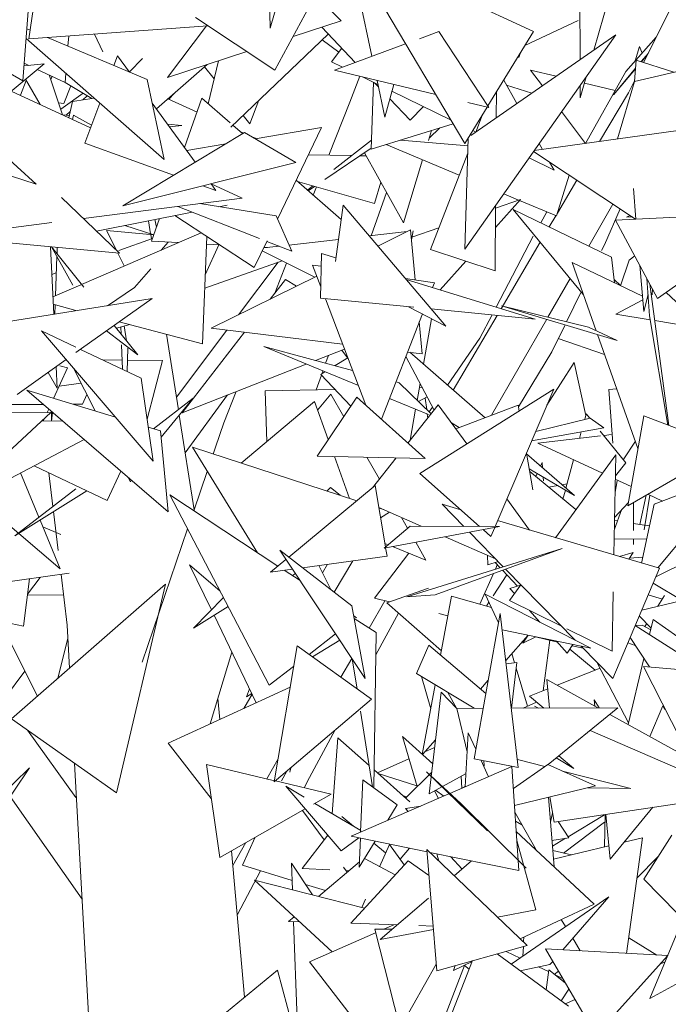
# Model space of a CAD drawing. Header units: metres. Extents: x -14.5 to 19.7, y -19.1 to 4.
# Tile 176 of 218: x 17.975 to 18.114, y 2.641 to 2.852. Entities that reach past the tile are written whole.
import ezdxf

# ---------------------------------------------------------------- set-up
doc = ezdxf.new("R2010")
doc.units = ezdxf.units.M
doc.layers.add('G-IMPT', color=7, linetype='Continuous', lineweight=5)
doc.layers.add('L-PLNT', color=7, linetype='Continuous', lineweight=5, true_color=0x005900)

# ---------------------------------------------------------------- blocks, each defined once
blk = doc.blocks.new('ÁRVORES ORNAMENTAIS - Pequeno e Médio Porte - Ipê-roxo-2976198-A')
at = {"layer": 'G-IMPT', "color": 253, "true_color": 0xaaaaaa}
for p, q in [((7.56553, 2.89016), (7.55393, 2.85007)), ((7.55336, 2.88759), (7.55393, 2.85007)), ((7.50638, 2.87511), (7.50219, 2.84776)), ((7.62339, 2.84537), (7.63139, 2.87327)), ((7.59569, 2.82529), (7.57057, 2.86778)), ((7.57081, 2.86737), (7.57578, 2.84403)), ((7.61043, 2.84936), (7.5735, 2.86642)), ((7.55498, 2.84105), (7.56687, 2.86302)), ((7.62039, 2.8627), (7.62042, 2.84331)), ((7.63401, 2.84271), (7.64464, 2.86395)), ((7.50264, 2.86077), (7.50095, 2.83876)), ((7.46723, 2.85806), (7.50095, 2.83876)), ((7.56367, 2.85711), (7.56918, 2.85162)), ((7.55498, 2.84105), (7.53796, 2.85236)), ((7.56918, 2.85162), (7.55889, 2.84826)), ((7.60859, 2.84635), (7.62, 2.85173)), ((7.50181, 2.84993), (7.50248, 2.84965)), ((7.54063, 2.85058), (7.50219, 2.84776)), ((7.54032, 2.85056), (7.53197, 2.83949)), ((7.56501, 2.85026), (7.57221, 2.84271)), ((7.53125, 2.82188), (7.50165, 2.84782)), ((7.50625, 2.84806), (7.5276, 2.83903)), ((7.51078, 2.84839), (7.51061, 2.84621)), ((7.51811, 2.84501), (7.51629, 2.84879)), ((7.5664, 2.8488), (7.54552, 2.82883)), ((7.5651, 2.84756), (7.5687, 2.84494)), ((7.59014, 2.84936), (7.58596, 2.84781)), ((7.60089, 2.83304), (7.59014, 2.84936)), ((7.62807, 2.84863), (7.59569, 2.80266)), ((7.59703, 2.82704), (7.62807, 2.84863)), ((7.61043, 2.84936), (7.60066, 2.8334)), ((7.63022, 2.84075), (7.63673, 2.84814)), ((7.5693, 2.84576), (7.56715, 2.84284)), ((7.58302, 2.84672), (7.56779, 2.84107)), ((7.63317, 2.84612), (7.63224, 2.84305)), ((7.63317, 2.84612), (7.6337, 2.84471)), ((7.52126, 2.84414), (7.52047, 2.84204)), ((7.52383, 2.84063), (7.52126, 2.84414)), ((7.52656, 2.84358), (7.52378, 2.8407)), ((7.54899, 2.84503), (7.53197, 2.83949)), ((7.60727, 2.84378), (7.60768, 2.84486)), ((7.6321, 2.8386), (7.65847, 2.84484)), ((7.63244, 2.84322), (7.63211, 2.8386)), ((7.63244, 2.84322), (7.64052, 2.84059)), ((7.6335, 2.84288), (7.63499, 2.84466)), ((7.63358, 2.84285), (7.63482, 2.84432)), ((7.46827, 2.81151), (7.50548, 2.84242)), ((7.50548, 2.84242), (7.5012, 2.84197)), ((7.5022, 2.84207), (7.50124, 2.84252)), ((7.51003, 2.83843), (7.50403, 2.84122)), ((7.54046, 2.84225), (7.52958, 2.83275)), ((7.53989, 2.84176), (7.54196, 2.83916)), ((7.5429, 2.84305), (7.54067, 2.83386)), ((7.56949, 2.8417), (7.56715, 2.84284)), ((7.58947, 2.83581), (7.56779, 2.84107)), ((7.6153, 2.83974), (7.6098, 2.84107)), ((7.6098, 2.84107), (7.61234, 2.83768)), ((7.62758, 2.83577), (7.63231, 2.84145)), ((7.62758, 2.83577), (7.63231, 2.84135)), ((7.50148, 2.8391), (7.50468, 2.83369)), ((7.50945, 2.83148), (7.50659, 2.84003)), ((7.5072, 2.83974), (7.50691, 2.83905)), ((7.51017, 2.84035), (7.51003, 2.83843)), ((7.53125, 2.82188), (7.5276, 2.83903)), ((7.57103, 2.83418), (7.57319, 2.83976)), ((7.57706, 2.83801), (7.57377, 2.83962)), ((7.60404, 2.83893), (7.60687, 2.83388)), ((7.62044, 2.83509), (7.62175, 2.83965)), ((7.62155, 2.82533), (7.63022, 2.84075)), ((7.63077, 2.83622), (7.63213, 2.83894)), ((7.50163, 2.83884), (7.50043, 2.83566)), ((7.50975, 2.83387), (7.51123, 2.83767)), ((7.51003, 2.83839), (7.51572, 2.835)), ((7.57561, 2.82409), (7.57613, 2.83847)), ((7.57635, 2.83836), (7.57717, 2.8375)), ((7.57688, 2.83886), (7.57855, 2.831)), ((7.57855, 2.831), (7.58048, 2.83799)), ((7.60466, 2.83782), (7.61008, 2.83611)), ((7.62043, 2.83779), (7.62044, 2.83509)), ((7.62794, 2.8367), (7.62136, 2.83829)), ((7.6321, 2.8386), (7.62848, 2.82629)), ((7.51544, 2.82869), (7.49845, 2.83658)), ((7.50905, 2.83267), (7.51389, 2.83609)), ((7.5116, 2.83432), (7.51619, 2.83508)), ((7.51376, 2.83468), (7.51474, 2.83558)), ((7.53203, 2.83489), (7.53828, 2.83207)), ((7.53344, 2.83613), (7.53223, 2.8348)), ((7.53933, 2.83504), (7.53561, 2.82449)), ((7.53933, 2.83504), (7.54539, 2.82976)), ((7.57963, 2.83492), (7.58399, 2.83034)), ((7.59266, 2.83042), (7.58008, 2.83654)), ((7.60246, 2.83081), (7.6025, 2.83641)), ((7.63077, 2.83622), (7.62461, 2.82575)), ((7.50858, 2.83407), (7.50975, 2.83387)), ((7.5116, 2.83432), (7.51077, 2.83086)), ((7.51744, 2.83399), (7.5142, 2.82541)), ((7.53791, 2.82133), (7.52867, 2.83399)), ((7.54958, 2.82956), (7.55157, 2.83462)), ((7.56657, 2.8228), (7.57103, 2.83418)), ((7.58681, 2.83327), (7.58399, 2.83034)), ((7.6005, 2.83313), (7.59569, 2.82529)), ((7.60089, 2.83304), (7.59634, 2.83414)), ((7.51088, 2.83134), (7.50948, 2.83146)), ((7.5102, 2.8314), (7.51109, 2.83222)), ((7.51179, 2.83137), (7.51161, 2.83047)), ((7.51179, 2.83137), (7.51565, 2.82925)), ((7.54816, 2.83136), (7.54958, 2.82956)), ((7.59806, 2.82775), (7.59952, 2.83154)), ((7.61059, 2.82381), (7.65915, 2.83054)), ((7.61647, 2.83216), (7.62156, 2.82535)), ((7.4897, 2.82931), (7.5038, 2.81663)), ((7.53505, 2.82921), (7.53196, 2.82949)), ((7.5324, 2.82888), (7.53505, 2.82921)), ((7.54596, 2.82926), (7.54805, 2.82744)), ((7.55076, 2.82633), (7.56498, 2.82873)), ((7.55554, 2.80909), (7.56498, 2.82873)), ((7.57561, 2.82409), (7.59318, 2.82954)), ((7.58804, 2.82644), (7.59033, 2.82865)), ((7.54845, 2.82769), (7.52236, 2.81196)), ((7.54753, 2.82789), (7.54825, 2.82756)), ((7.54845, 2.82769), (7.55945, 2.82122)), ((7.5501, 2.82673), (7.55093, 2.82636)), ((7.58789, 2.82596), (7.58854, 2.8281)), ((7.59644, 2.8265), (7.59569, 2.80266)), ((7.59807, 2.82778), (7.59742, 2.8281)), ((7.53326, 2.81853), (7.5142, 2.82541)), ((7.53607, 2.82385), (7.54443, 2.82526)), ((7.57561, 2.82429), (7.56568, 2.8176)), ((7.57568, 2.82607), (7.56763, 2.81976)), ((7.59451, 2.81853), (7.57886, 2.8251)), ((7.58194, 2.82605), (7.59639, 2.82485)), ((7.61165, 2.82532), (7.61236, 2.82405)), ((7.48254, 2.82336), (7.5038, 2.81663)), ((7.57141, 2.82272), (7.56217, 2.82287)), ((7.57457, 2.82267), (7.57325, 2.82269)), ((7.5742, 2.82334), (7.58253, 2.80829)), ((7.58836, 2.80256), (7.59634, 2.82327)), ((7.61483, 2.81962), (7.60948, 2.82223)), ((7.63233, 2.8091), (7.61045, 2.82361)), ((7.52236, 2.81196), (7.55945, 2.82122)), ((7.58253, 2.80829), (7.58664, 2.82183)), ((7.61388, 2.82134), (7.61483, 2.81962)), ((7.61537, 2.80977), (7.61811, 2.81853)), ((7.54235, 2.81524), (7.53956, 2.81625)), ((7.54235, 2.81524), (7.5413, 2.81669)), ((7.54799, 2.81359), (7.54131, 2.81669)), ((7.55955, 2.81743), (7.56922, 2.80901)), ((7.57633, 2.81248), (7.55986, 2.81716)), ((7.56313, 2.81623), (7.56197, 2.81532)), ((7.56348, 2.81613), (7.5621, 2.8152)), ((7.56321, 2.81424), (7.5639, 2.81601)), ((7.5777, 2.81701), (7.57633, 2.81248)), ((7.61973, 2.81746), (7.61555, 2.81036)), ((7.63185, 2.81567), (7.6324, 2.80911)), ((7.52168, 2.80176), (7.50923, 2.81375)), ((7.51394, 2.80922), (7.54799, 2.81359)), ((7.57562, 2.80554), (7.57892, 2.81481)), ((7.60722, 2.81319), (7.60404, 2.81452)), ((7.53417, 2.81182), (7.5517, 2.80493)), ((7.55524, 2.80977), (7.53886, 2.81242)), ((7.54297, 2.81175), (7.54471, 2.8121)), ((7.56794, 2.80001), (7.56965, 2.81208)), ((7.56965, 2.81208), (7.5916, 2.78615)), ((7.60222, 2.79802), (7.60232, 2.81208)), ((7.60229, 2.8073), (7.60762, 2.81333)), ((7.60232, 2.81148), (7.60762, 2.81333)), ((7.61537, 2.80977), (7.60742, 2.8131)), ((7.62746, 2.81233), (7.62228, 2.80331)), ((7.51674, 2.80652), (7.53724, 2.81061)), ((7.55056, 2.79873), (7.5335, 2.80987)), ((7.55524, 2.80977), (7.55858, 2.80223)), ((7.62116, 2.79289), (7.60604, 2.81118)), ((7.62714, 2.80096), (7.60604, 2.81118)), ((7.61198, 2.8083), (7.61329, 2.81064)), ((7.61524, 2.80982), (7.61382, 2.80741)), ((7.62564, 2.80356), (7.62901, 2.8113)), ((7.62801, 2.8089), (7.66323, 2.81055)), ((7.63113, 2.8099), (7.63039, 2.80951)), ((7.63039, 2.80951), (7.63163, 2.80957)), ((7.63705, 2.7921), (7.66323, 2.81055)), ((7.48782, 2.80586), (7.50715, 2.80834)), ((7.52277, 2.80773), (7.52899, 2.80573)), ((7.52834, 2.80594), (7.5279, 2.80875)), ((7.53022, 2.80921), (7.52851, 2.80436)), ((7.52958, 2.80739), (7.52926, 2.80902)), ((7.58437, 2.8052), (7.59016, 2.80722)), ((7.62801, 2.8089), (7.63705, 2.7921)), ((7.48095, 2.80562), (7.52168, 2.80176)), ((7.53915, 2.80618), (7.51353, 2.79508)), ((7.51887, 2.80667), (7.52899, 2.80572)), ((7.521, 2.80241), (7.51887, 2.80667)), ((7.52851, 2.80485), (7.52837, 2.80578)), ((7.54035, 2.8054), (7.53945, 2.78235)), ((7.58333, 2.80642), (7.57523, 2.8055)), ((7.58405, 2.80678), (7.57706, 2.80333)), ((7.58405, 2.80678), (7.58508, 2.79605)), ((7.58463, 2.80657), (7.58426, 2.80463)), ((7.60242, 2.79021), (7.61038, 2.80546)), ((7.50689, 2.80316), (7.50755, 2.78868)), ((7.51165, 2.79494), (7.50707, 2.80314)), ((7.51402, 2.79447), (7.50709, 2.80314)), ((7.50826, 2.80168), (7.50831, 2.80302)), ((7.52151, 2.80234), (7.52871, 2.80492)), ((7.52851, 2.80436), (7.53422, 2.80405)), ((7.53056, 2.80247), (7.53209, 2.80417)), ((7.54003, 2.79717), (7.54295, 2.80357)), ((7.54028, 2.80372), (7.54317, 2.80356)), ((7.55056, 2.79873), (7.55331, 2.80444)), ((7.55588, 2.80329), (7.55257, 2.80291)), ((7.55263, 2.80304), (7.55338, 2.803)), ((7.55325, 2.80432), (7.55858, 2.80223)), ((7.56861, 2.80474), (7.558, 2.80353)), ((7.61188, 2.80412), (7.6035, 2.78988)), ((7.62503, 2.80234), (7.62564, 2.80356)), ((7.50791, 2.79265), (7.50823, 2.80106)), ((7.52269, 2.79905), (7.52131, 2.80179)), ((7.56354, 2.79666), (7.55227, 2.80229)), ((7.56477, 2.79213), (7.56497, 2.80174)), ((7.56497, 2.80174), (7.56805, 2.80079)), ((7.58836, 2.80256), (7.60222, 2.79802)), ((7.6278, 2.79543), (7.62714, 2.80096)), ((7.63215, 2.80121), (7.63096, 2.80028)), ((7.53992, 2.7943), (7.55654, 2.80016)), ((7.54719, 2.78859), (7.5557, 2.79986)), ((7.55496, 2.79322), (7.55749, 2.79968)), ((7.56307, 2.79924), (7.56492, 2.79897)), ((7.56307, 2.79924), (7.56483, 2.7946)), ((7.59043, 2.79391), (7.5959, 2.80009)), ((7.61872, 2.79979), (7.62389, 2.78515)), ((7.61872, 2.79979), (7.6338, 2.79255)), ((7.62906, 2.79482), (7.63096, 2.80028)), ((7.63324, 2.79919), (7.63407, 2.78931)), ((7.50716, 2.79721), (7.5081, 2.79755)), ((7.52836, 2.79842), (7.52485, 2.79444)), ((7.56396, 2.79687), (7.54129, 2.78568)), ((7.51338, 2.79502), (7.50738, 2.79242)), ((7.55397, 2.79194), (7.55722, 2.79614)), ((7.55959, 2.79471), (7.55722, 2.79614)), ((7.58297, 2.79635), (7.58919, 2.79545)), ((7.58314, 2.79615), (7.61076, 2.78765)), ((7.58919, 2.79545), (7.58879, 2.79441)), ((7.61828, 2.79637), (7.61352, 2.78807)), ((7.62908, 2.79486), (7.62772, 2.79612)), ((7.63475, 2.79637), (7.63531, 2.78838)), ((7.63541, 2.79514), (7.63947, 2.76484)), ((7.52485, 2.79444), (7.51905, 2.79053)), ((7.6175, 2.78708), (7.62066, 2.79349)), ((7.63499, 2.79293), (7.63407, 2.78931)), ((7.63595, 2.79415), (7.63591, 2.79283)), ((7.63888, 2.79338), (7.65616, 2.77714)), ((7.49554, 2.78674), (7.52868, 2.79208)), ((7.51231, 2.78953), (7.50745, 2.79082)), ((7.50776, 2.78871), (7.50784, 2.79071)), ((7.51231, 2.78045), (7.52868, 2.79208)), ((7.56477, 2.79213), (7.58475, 2.79018)), ((7.5658, 2.79203), (7.57446, 2.7692)), ((7.62225, 2.78591), (7.60359, 2.79053)), ((7.60359, 2.79053), (7.62836, 2.78309)), ((7.63386, 2.79175), (7.62811, 2.78874)), ((7.5866, 2.78875), (7.57785, 2.76615)), ((7.58361, 2.79029), (7.5916, 2.78615)), ((7.5885, 2.78982), (7.61076, 2.78765)), ((7.60265, 2.78844), (7.59323, 2.77242)), ((7.59896, 2.78358), (7.60155, 2.78854)), ((7.63545, 2.7875), (7.62811, 2.78874)), ((7.63531, 2.78838), (7.63926, 2.76492)), ((7.5256, 2.77997), (7.52054, 2.7863)), ((7.52387, 2.78647), (7.52099, 2.78574)), ((7.53945, 2.78235), (7.52162, 2.78706)), ((7.52318, 2.783), (7.52267, 2.78617)), ((7.58594, 2.78704), (7.58659, 2.78021)), ((7.58686, 2.77796), (7.58858, 2.78772)), ((7.61326, 2.78763), (7.60143, 2.76702)), ((7.61433, 2.78066), (7.61719, 2.78645)), ((7.64726, 2.78551), (7.63646, 2.78733)), ((7.52885, 2.75718), (7.50493, 2.78513)), ((7.51231, 2.78163), (7.50493, 2.78513)), ((7.5256, 2.77997), (7.51886, 2.7851)), ((7.52196, 2.78599), (7.52202, 2.78444)), ((7.53428, 2.76821), (7.53173, 2.78439)), ((7.53385, 2.77093), (7.54468, 2.78527)), ((7.5351, 2.76756), (7.54846, 2.78482)), ((7.5695, 2.78227), (7.54129, 2.78568)), ((7.62225, 2.78591), (7.62836, 2.78309)), ((7.62418, 2.78435), (7.63282, 2.75988)), ((7.52211, 2.78212), (7.52232, 2.77688)), ((7.592, 2.77348), (7.59896, 2.78358)), ((7.62568, 2.78003), (7.61574, 2.78352)), ((7.52632, 2.77498), (7.5133, 2.78115)), ((7.52343, 2.78144), (7.52327, 2.77643)), ((7.57288, 2.77337), (7.5526, 2.78174)), ((7.57163, 2.77665), (7.5526, 2.78174)), ((7.56991, 2.78119), (7.56372, 2.77877)), ((7.56586, 2.7782), (7.56644, 2.77984)), ((7.56936, 2.78098), (7.57052, 2.77931)), ((7.58659, 2.78021), (7.58344, 2.78059)), ((7.60004, 2.7665), (7.5839, 2.78053)), ((7.60722, 2.7688), (7.61433, 2.78066)), ((7.49972, 2.7715), (7.51021, 2.77896)), ((7.51051, 2.7772), (7.50888, 2.77765)), ((7.52224, 2.77886), (7.51805, 2.7789)), ((7.53087, 2.77877), (7.52334, 2.77884)), ((7.53087, 2.77877), (7.52757, 2.7662)), ((7.56171, 2.77798), (7.5351, 2.76756)), ((7.56787, 2.77766), (7.57061, 2.77936)), ((7.58911, 2.76812), (7.58307, 2.77963)), ((7.61331, 2.76917), (7.61917, 2.77831)), ((7.61917, 2.77831), (7.62165, 2.767)), ((7.50634, 2.77621), (7.50826, 2.77286)), ((7.51051, 2.7772), (7.50752, 2.77064)), ((7.50805, 2.77742), (7.50826, 2.77286)), ((7.5119, 2.77699), (7.51642, 2.76794)), ((7.56382, 2.77248), (7.56494, 2.77562)), ((7.56481, 2.77576), (7.56572, 2.77633)), ((7.57125, 2.76894), (7.56481, 2.77576)), ((7.56504, 2.77591), (7.56526, 2.77651)), ((7.51343, 2.77393), (7.50872, 2.77326)), ((7.52885, 2.75718), (7.52632, 2.77498)), ((7.58161, 2.77399), (7.58096, 2.77416)), ((7.58847, 2.76731), (7.58161, 2.77399)), ((7.5855, 2.77021), (7.58613, 2.7738)), ((7.5321, 2.74632), (7.50178, 2.77239)), ((7.52078, 2.76661), (7.50178, 2.77239)), ((7.5137, 2.7694), (7.51465, 2.77149)), ((7.53573, 2.75897), (7.54485, 2.77138)), ((7.54404, 2.76539), (7.54667, 2.77209)), ((7.55288, 2.77225), (7.56783, 2.77256)), ((7.55288, 2.77225), (7.55325, 2.76133)), ((7.56413, 2.7681), (7.56694, 2.77154)), ((7.56694, 2.77154), (7.56973, 2.76668)), ((7.58598, 2.77293), (7.58658, 2.77295)), ((7.58608, 2.75452), (7.6148, 2.77265)), ((7.60219, 2.74315), (7.6148, 2.77265)), ((7.6266, 2.77258), (7.62829, 2.7727)), ((7.6266, 2.77258), (7.62741, 2.76106)), ((7.50531, 2.76935), (7.49792, 2.76931)), ((7.5137, 2.7694), (7.51165, 2.76939)), ((7.53748, 2.77069), (7.52897, 2.76412)), ((7.53748, 2.77069), (7.53059, 2.76233)), ((7.54778, 2.75673), (7.56346, 2.76994)), ((7.56346, 2.76994), (7.56642, 2.76179)), ((7.57258, 2.77089), (7.56402, 2.75824)), ((7.58719, 2.75774), (7.57258, 2.77089)), ((7.58789, 2.76717), (7.57958, 2.7706)), ((7.59002, 2.76926), (7.58351, 2.76105)), ((7.58577, 2.76994), (7.58763, 2.77095)), ((7.58719, 2.77071), (7.58753, 2.76823)), ((7.59002, 2.76926), (7.59614, 2.76087)), ((7.47092, 2.76747), (7.50693, 2.76761)), ((7.48336, 2.74577), (7.50693, 2.76761)), ((7.50648, 2.76835), (7.50614, 2.76761)), ((7.50707, 2.76578), (7.50711, 2.76781)), ((7.50708, 2.76578), (7.50731, 2.76763)), ((7.58399, 2.76165), (7.58516, 2.7683)), ((7.58766, 2.76727), (7.58777, 2.76643)), ((7.58804, 2.76773), (7.58876, 2.76878)), ((7.60716, 2.76917), (7.59375, 2.76414)), ((7.60716, 2.76917), (7.60737, 2.76796)), ((7.62174, 2.76733), (7.62141, 2.76611)), ((7.62174, 2.76733), (7.62251, 2.76638)), ((7.50493, 2.76575), (7.50944, 2.7658)), ((7.50556, 2.76634), (7.50529, 2.76576)), ((7.53766, 2.74671), (7.53447, 2.76702)), ((7.54404, 2.76539), (7.54224, 2.76019)), ((7.59285, 2.76538), (7.59448, 2.76442)), ((7.62257, 2.76639), (7.6109, 2.76354)), ((7.62554, 2.76432), (7.62257, 2.76639)), ((7.63065, 2.74761), (7.63406, 2.76688)), ((7.6522, 2.76003), (7.63406, 2.76688)), ((7.53047, 2.76366), (7.52781, 2.76447)), ((7.5321, 2.74632), (7.53047, 2.76366)), ((7.62554, 2.76432), (7.61004, 2.76153)), ((7.62068, 2.76345), (7.6203, 2.76206)), ((7.62472, 2.76363), (7.6302, 2.75682)), ((7.49352, 2.751), (7.51405, 2.76184)), ((7.62482, 2.76259), (7.61134, 2.76101)), ((7.6252, 2.75459), (7.61134, 2.76101)), ((7.62711, 2.76286), (7.62568, 2.76269)), ((7.62967, 2.75747), (7.63228, 2.76144)), ((7.55127, 2.73754), (7.53729, 2.76014)), ((7.57255, 2.74867), (7.53729, 2.76014)), ((7.54174, 2.75869), (7.54224, 2.76019)), ((7.60893, 2.75892), (7.6103, 2.751)), ((7.61924, 2.7498), (7.60896, 2.75874)), ((7.63065, 2.74761), (7.6522, 2.76003)), ((7.58719, 2.75774), (7.56402, 2.75824)), ((7.56773, 2.75816), (7.57099, 2.74918)), ((7.57471, 2.75801), (7.5774, 2.75333)), ((7.581, 2.75787), (7.57591, 2.75145)), ((7.61196, 2.75613), (7.6123, 2.75692)), ((7.61238, 2.75577), (7.6123, 2.75692)), ((7.62807, 2.75852), (7.61512, 2.74076)), ((7.61904, 2.75744), (7.61739, 2.7514)), ((7.62768, 2.73706), (7.62807, 2.75852)), ((7.6302, 2.75682), (7.62799, 2.754)), ((7.50045, 2.75466), (7.50437, 2.74514)), ((7.51903, 2.74875), (7.50336, 2.7562)), ((7.50738, 2.74746), (7.50652, 2.7547)), ((7.51903, 2.74875), (7.52196, 2.75504)), ((7.5376, 2.74654), (7.54048, 2.75499)), ((7.59887, 2.74316), (7.58608, 2.75452)), ((7.60952, 2.75554), (7.61924, 2.7498)), ((7.61951, 2.74678), (7.60962, 2.75495)), ((7.61096, 2.75385), (7.61125, 2.75452)), ((7.52355, 2.75367), (7.52403, 2.75272)), ((7.52409, 2.75296), (7.52403, 2.75272)), ((7.61256, 2.75296), (7.61251, 2.75377)), ((7.61658, 2.75211), (7.61764, 2.7523)), ((7.62792, 2.75049), (7.62841, 2.75296)), ((7.63138, 2.75173), (7.62797, 2.75331)), ((7.63631, 2.74792), (7.65026, 2.75328)), ((7.51231, 2.75126), (7.49919, 2.74114)), ((7.51467, 2.75083), (7.49919, 2.74114)), ((7.57651, 2.75195), (7.55795, 2.7366)), ((7.56693, 2.75155), (7.56615, 2.75075)), ((7.56899, 2.74986), (7.56693, 2.75155)), ((7.5787, 2.73878), (7.57651, 2.75195)), ((7.6137, 2.75158), (7.61563, 2.75193)), ((7.61727, 2.75096), (7.61675, 2.74905)), ((7.55376, 2.7091), (7.53245, 2.74994)), ((7.53245, 2.74994), (7.55563, 2.73467)), ((7.60473, 2.74908), (7.60961, 2.74239)), ((7.62782, 2.74512), (7.63077, 2.74829)), ((7.63191, 2.74233), (7.63191, 2.74833)), ((7.6332, 2.74362), (7.63456, 2.74986)), ((7.63539, 2.74988), (7.63413, 2.74241)), ((7.63812, 2.74861), (7.63494, 2.75008)), ((7.49448, 2.74643), (7.50893, 2.73407)), ((7.5085, 2.73802), (7.50751, 2.74635)), ((7.58638, 2.74323), (7.5773, 2.74724)), ((7.57833, 2.74679), (7.57732, 2.74712)), ((7.57766, 2.74505), (7.57952, 2.74626)), ((7.59485, 2.74674), (7.59083, 2.74792)), ((7.59083, 2.74792), (7.59547, 2.74318)), ((7.62932, 2.74673), (7.62778, 2.74261)), ((7.63631, 2.74792), (7.6336, 2.73532)), ((7.50462, 2.74454), (7.50893, 2.73407)), ((7.58212, 2.74512), (7.58344, 2.74281)), ((7.63743, 2.73419), (7.60273, 2.74441)), ((7.62845, 2.74439), (7.62781, 2.7445)), ((7.50522, 2.74308), (7.50907, 2.74147)), ((7.52655, 2.71405), (7.53627, 2.74262)), ((7.58396, 2.74325), (7.57841, 2.73854)), ((7.60316, 2.74314), (7.57841, 2.73854)), ((7.58396, 2.74325), (7.60316, 2.74314)), ((7.59669, 2.74194), (7.60395, 2.73451)), ((7.60128, 2.74102), (7.59964, 2.74248)), ((7.60128, 2.74102), (7.60211, 2.74294)), ((7.63417, 2.74347), (7.63191, 2.74383)), ((7.63531, 2.74328), (7.6343, 2.74345)), ((7.6446, 2.74329), (7.63709, 2.73429)), ((7.58517, 2.73979), (7.58737, 2.73596)), ((7.6023, 2.7362), (7.5915, 2.74097)), ((7.62774, 2.74041), (7.63472, 2.74054)), ((7.63191, 2.73932), (7.63191, 2.74048)), ((7.57436, 2.71052), (7.55602, 2.73808)), ((7.57149, 2.72615), (7.55602, 2.73808)), ((7.57858, 2.73953), (7.57926, 2.73925)), ((7.57903, 2.73682), (7.57873, 2.7386)), ((7.58021, 2.73887), (7.58737, 2.73596)), ((7.61657, 2.73845), (7.5833, 2.72807)), ((7.58934, 2.72851), (7.61657, 2.73845)), ((7.63177, 2.73755), (7.62889, 2.73671)), ((7.63085, 2.73613), (7.63177, 2.73755)), ((7.55734, 2.7361), (7.55405, 2.73337)), ((7.57903, 2.73682), (7.5609, 2.73432)), ((7.57168, 2.7358), (7.56771, 2.72906)), ((7.58369, 2.73746), (7.57635, 2.72778)), ((7.60061, 2.7349), (7.60055, 2.73697)), ((7.60285, 2.73564), (7.60061, 2.7349)), ((7.60221, 2.73543), (7.60327, 2.7343)), ((7.63098, 2.73633), (7.63387, 2.7366)), ((7.63664, 2.73233), (7.6465, 2.73724)), ((7.54136, 2.7253), (7.5367, 2.73496)), ((7.5367, 2.73496), (7.54323, 2.72928)), ((7.55873, 2.73402), (7.55405, 2.73337)), ((7.55699, 2.73378), (7.56037, 2.73155)), ((7.56698, 2.72962), (7.56443, 2.7348)), ((7.5652, 2.73323), (7.56627, 2.73506)), ((7.60225, 2.73398), (7.60267, 2.73494)), ((7.60376, 2.73377), (7.60698, 2.73035)), ((7.60444, 2.73402), (7.61939, 2.71874)), ((7.63743, 2.73419), (7.62744, 2.71052)), ((7.49064, 2.73028), (7.51088, 2.73313)), ((7.50104, 2.72175), (7.50234, 2.73193)), ((7.50192, 2.72867), (7.50463, 2.73225)), ((7.51042, 2.72196), (7.50912, 2.73289)), ((7.55874, 2.73263), (7.55938, 2.73305)), ((7.59895, 2.72646), (7.60185, 2.73307)), ((7.6047, 2.73277), (7.60176, 2.72826)), ((7.4985, 2.70187), (7.53149, 2.73079)), ((7.52104, 2.686), (7.53149, 2.73079)), ((7.58789, 2.72993), (7.57897, 2.72681)), ((7.60774, 2.73064), (7.60528, 2.72726)), ((7.60768, 2.73055), (7.60537, 2.72988)), ((7.60637, 2.72875), (7.60537, 2.72988)), ((7.6273, 2.7164), (7.62753, 2.72912)), ((7.64234, 2.72728), (7.63609, 2.73101)), ((7.50104, 2.72175), (7.47385, 2.72762)), ((7.50965, 2.72841), (7.5019, 2.72847)), ((7.54393, 2.72794), (7.53752, 2.72135)), ((7.57857, 2.72724), (7.5752, 2.72138)), ((7.57955, 2.72701), (7.57635, 2.72778)), ((7.58934, 2.72851), (7.5833, 2.72807)), ((7.59285, 2.7282), (7.59052, 2.71555)), ((7.60142, 2.72577), (7.59285, 2.7282)), ((7.62276, 2.71702), (7.60008, 2.72861)), ((7.60295, 2.72251), (7.60008, 2.72861)), ((7.61645, 2.72174), (7.60528, 2.72726)), ((7.63365, 2.72523), (7.64356, 2.72757)), ((7.63502, 2.72847), (7.63807, 2.72756)), ((7.63711, 2.72605), (7.63856, 2.72833)), ((7.54496, 2.72597), (7.53752, 2.72135)), ((7.57436, 2.71052), (7.57149, 2.72615)), ((7.59069, 2.71649), (7.57897, 2.72681)), ((7.60088, 2.72691), (7.60033, 2.72607)), ((7.61179, 2.72263), (7.60956, 2.72514)), ((7.49593, 2.72285), (7.50405, 2.70673)), ((7.55099, 2.70535), (7.54194, 2.7241)), ((7.57189, 2.72396), (7.57248, 2.72357)), ((7.57199, 2.72339), (7.57672, 2.72043)), ((7.57664, 2.71565), (7.58148, 2.72459)), ((7.59208, 2.724), (7.59011, 2.72447)), ((7.59769, 2.69335), (7.6033, 2.72448)), ((7.60717, 2.69148), (7.6033, 2.72448)), ((7.61156, 2.72289), (7.61093, 2.72307)), ((7.63312, 2.72398), (7.63568, 2.72136)), ((7.63612, 2.72324), (7.63534, 2.71996)), ((7.63612, 2.72324), (7.64876, 2.71425)), ((7.51092, 2.71276), (7.51042, 2.72196)), ((7.62276, 2.71702), (7.60371, 2.72101)), ((7.6273, 2.7164), (7.6176, 2.72118)), ((7.63377, 2.72197), (7.63226, 2.72194)), ((7.66301, 2.70225), (7.63226, 2.72193)), ((7.63377, 2.72197), (7.63559, 2.72101)), ((7.63433, 2.72168), (7.63474, 2.72232)), ((7.51057, 2.7192), (7.5084, 2.71054)), ((7.56233, 2.71572), (7.56799, 2.7201)), ((7.56888, 2.71876), (7.56303, 2.71521)), ((7.57672, 2.72043), (7.57621, 2.68711)), ((7.60929, 2.71984), (7.60448, 2.71441)), ((7.60929, 2.71984), (7.60812, 2.7181)), ((7.60812, 2.7181), (7.61092, 2.7195)), ((7.61558, 2.71835), (7.61088, 2.71948)), ((7.61395, 2.71874), (7.61251, 2.70792)), ((7.61766, 2.716), (7.61539, 2.71856)), ((7.63532, 2.71303), (7.63115, 2.71931)), ((7.55974, 2.71758), (7.55485, 2.68837)), ((7.57567, 2.70611), (7.55974, 2.71758)), ((7.58801, 2.71768), (7.58532, 2.71165)), ((7.58801, 2.71768), (7.60021, 2.7073)), ((7.61766, 2.716), (7.61887, 2.71784)), ((7.62366, 2.71235), (7.61822, 2.71685)), ((7.62107, 2.71703), (7.61871, 2.71759)), ((7.62064, 2.71746), (7.62744, 2.71052)), ((7.63068, 2.71819), (7.63225, 2.71766)), ((7.54577, 2.71617), (7.54108, 2.70081)), ((7.57147, 2.71487), (7.56913, 2.71082)), ((7.57158, 2.71471), (7.57259, 2.70833)), ((7.6058, 2.7159), (7.60639, 2.71392)), ((7.63412, 2.71484), (7.63074, 2.70065)), ((7.55376, 2.7091), (7.559, 2.71315)), ((7.60686, 2.71396), (7.60456, 2.71373)), ((7.60686, 2.71396), (7.60571, 2.70419)), ((7.60673, 2.71278), (7.60914, 2.7046)), ((7.62471, 2.71277), (7.6155, 2.70911)), ((7.63083, 2.70102), (7.62411, 2.71393)), ((7.634, 2.71315), (7.64451, 2.71223)), ((7.634, 2.71315), (7.65273, 2.67625)), ((7.49703, 2.70627), (7.50133, 2.71212)), ((7.59771, 2.70416), (7.58532, 2.71165)), ((7.5884, 2.70405), (7.58644, 2.71098)), ((7.60072, 2.71016), (7.59906, 2.70828)), ((7.61384, 2.70421), (7.61331, 2.71033)), ((7.62425, 2.70425), (7.61331, 2.71033)), ((7.53212, 2.69671), (7.55825, 2.70867)), ((7.54956, 2.70831), (7.54888, 2.70663)), ((7.58935, 2.70922), (7.58659, 2.69427)), ((7.61348, 2.70831), (7.60956, 2.70675)), ((7.54314, 2.70175), (7.54274, 2.70623)), ((7.54829, 2.70411), (7.55009, 2.70722)), ((7.55004, 2.70733), (7.54888, 2.70663)), ((7.57567, 2.70611), (7.55485, 2.68837)), ((7.59062, 2.70764), (7.58806, 2.68581)), ((7.59062, 2.70764), (7.594, 2.70414)), ((7.59395, 2.7042), (7.59206, 2.70758)), ((7.61266, 2.70421), (7.60956, 2.70675)), ((7.62455, 2.70425), (7.62342, 2.70599)), ((7.62356, 2.70464), (7.62342, 2.70599)), ((7.59397, 2.70414), (7.59964, 2.70416)), ((7.59397, 2.70414), (7.59622, 2.69484)), ((7.60568, 2.70419), (7.62852, 2.70427)), ((7.61111, 2.70548), (7.60822, 2.70419)), ((7.61153, 2.70421), (7.61064, 2.7046)), ((7.61356, 2.69209), (7.62852, 2.70427)), ((7.63815, 2.70465), (7.63536, 2.69808)), ((7.63815, 2.70465), (7.6387, 2.70388)), ((7.52104, 2.686), (7.4985, 2.70187)), ((7.57334, 2.70357), (7.57591, 2.68733)), ((7.64412, 2.69321), (7.62678, 2.70285)), ((7.56241, 2.6893), (7.56792, 2.69951)), ((7.50194, 2.69945), (7.51231, 2.68504)), ((7.5685, 2.69785), (7.56729, 2.68154)), ((7.5685, 2.69785), (7.57519, 2.69189)), ((7.58882, 2.69227), (7.58231, 2.69813)), ((7.58231, 2.69813), (7.58547, 2.68736)), ((7.58942, 2.6974), (7.58663, 2.69424)), ((7.59644, 2.69891), (7.59581, 2.68732)), ((7.59806, 2.69539), (7.59644, 2.69891)), ((7.64617, 2.68917), (7.62256, 2.69942)), ((7.53212, 2.69671), (7.54134, 2.68482)), ((7.58922, 2.69574), (7.58712, 2.6948)), ((7.55326, 2.68902), (7.55567, 2.69328)), ((7.58373, 2.69329), (7.57698, 2.69029)), ((7.60717, 2.69148), (7.59769, 2.69335)), ((7.60697, 2.69316), (7.61284, 2.69166)), ((7.6191, 2.69122), (7.6153, 2.69351)), ((7.61587, 2.69397), (7.6191, 2.69122)), ((7.47999, 2.66954), (7.50233, 2.69141)), ((7.49501, 2.68048), (7.50233, 2.69141)), ((7.51541, 2.63102), (7.51204, 2.69234)), ((7.5403, 2.69212), (7.54315, 2.67217)), ((7.5403, 2.69212), (7.55489, 2.68863)), ((7.55819, 2.69043), (7.55839, 2.69138)), ((7.60581, 2.69165), (7.59249, 2.68589)), ((7.60076, 2.68947), (7.59911, 2.69307)), ((7.59989, 2.69172), (7.59976, 2.69294)), ((7.60581, 2.69165), (7.60726, 2.66934)), ((7.60611, 2.68697), (7.61349, 2.69212)), ((7.61349, 2.69212), (7.62376, 2.6875)), ((7.55757, 2.69069), (7.55636, 2.68857)), ((7.56125, 2.68711), (7.56241, 2.6893)), ((7.57627, 2.69092), (7.58394, 2.68409)), ((7.57712, 2.69016), (7.58541, 2.68754)), ((7.58861, 2.69048), (7.58301, 2.68491)), ((7.59485, 2.68373), (7.58746, 2.69049)), ((7.58746, 2.69049), (7.60055, 2.67788)), ((7.58806, 2.68581), (7.59596, 2.69014)), ((7.59489, 2.68955), (7.59507, 2.687)), ((7.61668, 2.69068), (7.6313, 2.68696)), ((7.5551, 2.68858), (7.56703, 2.68572)), ((7.56128, 2.6851), (7.55735, 2.68743)), ((7.55735, 2.68743), (7.5692, 2.67361)), ((7.57337, 2.67762), (7.57386, 2.68882)), ((7.57386, 2.68882), (7.58123, 2.68348)), ((7.59508, 2.68701), (7.59582, 2.68747)), ((7.60635, 2.68331), (7.62376, 2.6875)), ((7.62206, 2.68709), (7.6313, 2.68696)), ((7.49818, 2.6852), (7.51364, 2.66322)), ((7.56327, 2.68359), (7.56703, 2.68572)), ((7.5923, 2.6858), (7.5713, 2.67672)), ((7.58252, 2.68535), (7.58324, 2.68514)), ((7.58923, 2.68645), (7.59006, 2.68484)), ((7.58945, 2.68657), (7.59118, 2.68532)), ((7.61368, 2.68507), (7.61484, 2.67015)), ((7.61488, 2.67973), (7.61395, 2.68514)), ((7.61488, 2.67973), (7.6484, 2.68479)), ((7.57338, 2.67794), (7.56356, 2.68375)), ((7.57918, 2.68013), (7.58123, 2.68348)), ((7.58296, 2.68267), (7.58626, 2.68319)), ((7.58296, 2.68267), (7.58356, 2.68203)), ((7.59485, 2.68373), (7.60883, 2.66989)), ((7.63599, 2.68292), (7.6269, 2.67177)), ((7.54315, 2.67217), (7.5615, 2.68259)), ((7.56551, 2.67592), (7.56092, 2.68226)), ((7.57185, 2.67888), (7.56936, 2.68096)), ((7.61097, 2.67376), (7.60645, 2.68185)), ((7.61453, 2.68176), (7.6141, 2.6797)), ((7.62568, 2.68133), (7.61787, 2.67661)), ((7.62565, 2.6744), (7.62583, 2.68138)), ((7.6269, 2.67177), (7.62592, 2.6814)), ((7.60657, 2.67991), (7.60793, 2.67919)), ((7.61574, 2.67986), (7.61802, 2.67639)), ((7.6169, 2.67308), (7.62568, 2.67972)), ((7.54802, 2.67047), (7.55078, 2.6765)), ((7.56632, 2.67697), (7.56086, 2.66981)), ((7.57299, 2.67637), (7.5692, 2.67361)), ((7.58761, 2.67337), (7.5713, 2.67672)), ((7.57304, 2.67007), (7.57331, 2.67631)), ((7.60671, 2.67774), (7.62342, 2.66212)), ((7.6144, 2.67576), (7.61802, 2.67639)), ((7.61729, 2.67627), (7.61449, 2.67458)), ((7.63379, 2.67636), (7.62987, 2.67541)), ((7.63379, 2.67636), (7.63039, 2.65158)), ((7.63409, 2.66749), (7.6401, 2.67695)), ((7.54876, 2.67535), (7.54593, 2.67043)), ((7.57304, 2.67007), (7.57645, 2.67566)), ((7.57872, 2.67312), (7.57619, 2.67524)), ((7.57952, 2.67493), (7.57744, 2.67017)), ((7.57952, 2.67493), (7.58273, 2.67054)), ((7.58182, 2.67179), (7.58384, 2.67415)), ((7.60684, 2.67582), (7.61091, 2.66093)), ((7.62661, 2.67463), (7.61471, 2.67176)), ((7.54845, 2.64219), (7.54565, 2.67359)), ((7.58969, 2.64787), (7.58757, 2.67384)), ((7.60907, 2.65328), (7.58757, 2.67384)), ((7.60726, 2.66934), (7.58818, 2.67325)), ((7.58968, 2.67295), (7.59014, 2.67138)), ((7.59262, 2.67234), (7.59512, 2.66967)), ((7.61855, 2.67269), (7.61457, 2.67362)), ((7.6326, 2.66769), (7.63719, 2.67237)), ((7.54802, 2.67047), (7.5587, 2.66723)), ((7.56302, 2.66413), (7.55857, 2.67095)), ((7.55857, 2.67095), (7.55877, 2.66523)), ((7.57309, 2.67119), (7.56431, 2.6638)), ((7.5705, 2.66902), (7.56972, 2.6701)), ((7.57123, 2.65806), (7.58357, 2.67146)), ((7.57416, 2.6719), (7.58076, 2.6684)), ((7.58357, 2.67146), (7.58789, 2.66838)), ((7.59714, 2.67141), (7.59344, 2.66822)), ((7.60711, 2.67155), (7.60883, 2.66989)), ((7.54697, 2.65995), (7.55188, 2.66929)), ((7.56678, 2.66952), (7.56086, 2.66981)), ((7.57087, 2.66932), (7.57026, 2.66935)), ((7.64664, 2.66914), (7.63541, 2.64191)), ((7.56726, 2.65189), (7.55063, 2.66732)), ((7.55063, 2.66732), (7.57418, 2.66126)), ((7.56157, 2.66636), (7.56582, 2.66507)), ((7.64127, 2.66021), (7.63409, 2.66749)), ((7.62658, 2.66369), (7.60565, 2.64925)), ((7.62658, 2.66369), (7.6167, 2.65234)), ((7.5744, 2.6632), (7.57361, 2.66141)), ((7.58789, 2.66343), (7.57758, 2.65455)), ((7.6076, 2.65468), (7.62342, 2.66212)), ((7.55912, 2.65944), (7.55792, 2.65842)), ((7.61091, 2.66093), (7.60271, 2.65936)), ((7.56032, 2.65833), (7.55792, 2.65842)), ((7.559, 2.65838), (7.55972, 2.63743)), ((7.57123, 2.65806), (7.58125, 2.65771)), ((7.57833, 2.65679), (7.58047, 2.65773)), ((7.58588, 2.65754), (7.58891, 2.65744)), ((7.6164, 2.65882), (7.61733, 2.65731)), ((7.56241, 2.64975), (7.57658, 2.65601)), ((7.57638, 2.65679), (7.58018, 2.65679)), ((7.57638, 2.65679), (7.5818, 2.63555)), ((7.58897, 2.65673), (7.57758, 2.65455)), ((7.58969, 2.64787), (7.60907, 2.65328)), ((7.60815, 2.65098), (7.60826, 2.65305)), ((7.60832, 2.65418), (7.60837, 2.65504)), ((7.61885, 2.65481), (7.62047, 2.65213)), ((7.63085, 2.65492), (7.63689, 2.65122)), ((7.60261, 2.65148), (7.61797, 2.64023)), ((7.60756, 2.65057), (7.60454, 2.65201)), ((7.63925, 2.65109), (7.61298, 2.65255)), ((7.6218, 2.63743), (7.61298, 2.65255)), ((7.63925, 2.65109), (7.62484, 2.63521)), ((7.65324, 2.6517), (7.63541, 2.64191)), ((7.56241, 2.64975), (7.57698, 2.63088)), ((7.58958, 2.6493), (7.5818, 2.63555)), ((7.59566, 2.649), (7.58926, 2.63253)), ((7.59738, 2.65002), (7.59141, 2.63494)), ((7.59327, 2.64794), (7.59731, 2.64984)), ((7.59365, 2.64898), (7.59327, 2.64794)), ((7.59566, 2.649), (7.59666, 2.64818)), ((7.60755, 2.64786), (7.61396, 2.64919)), ((7.61455, 2.64987), (7.61396, 2.64919)), ((7.63865, 2.64976), (7.63767, 2.64935)), ((7.55552, 2.64801), (7.52592, 2.6236)), ((7.55552, 2.64801), (7.56042, 2.62994)), ((7.61366, 2.64766), (7.61151, 2.64869)), ((7.61314, 2.64377), (7.6137, 2.64803)), ((7.61725, 2.64523), (7.6137, 2.64803)), ((7.6149, 2.64708), (7.61577, 2.64777)), ((7.61667, 2.64622), (7.61496, 2.64704)), ((7.61802, 2.64392), (7.61634, 2.64143)), ((7.61934, 2.64166), (7.61723, 2.64077))]:
    blk.add_line(p, q, dxfattribs=at)

msp = doc.modelspace()

# ---------------------------------------------------------------- block references
at = {"layer": 'L-PLNT', "color": 253, "true_color": 0xaaaaaa}
msp.add_blockref('ÁRVORES ORNAMENTAIS - Pequeno e Médio Porte - Ipê-roxo-2976198-A', (10.47483, 0), dxfattribs=at)

doc.saveas('drawing.dxf')
